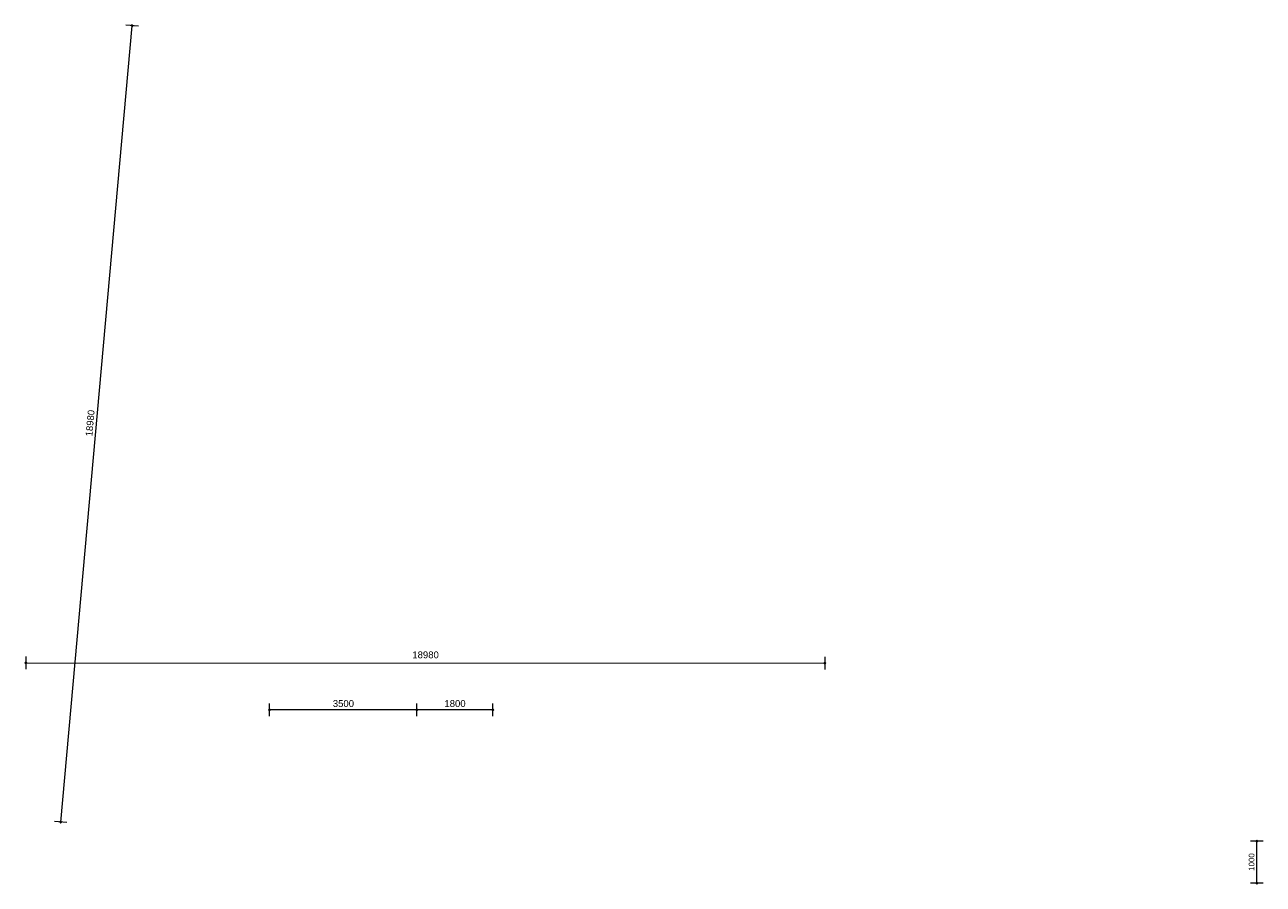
# Model space of a CAD drawing. Extents: x -294884 to 286267, y 0 to 1429765.
# Tile 89 of 178: x -2304 to 27108, y 523362 to 543765. Entities that reach past the tile are written whole.
import ezdxf

# ---------------------------------------------------------------- set-up
doc = ezdxf.new("R2010")
doc.units = 0
doc.header["$MEASUREMENT"] = 0
for name, color, linetype in [('A-0030-STRAMIEN', 1, 'Continuous'), ('A-0038-STR-MAATLIJN', 1, 'Continuous'), ('A-0040-ONDERLEGGER', 7, 'Continuous'), ('A-1130-TXT+MT-BE', 1, 'Continuous')]:
    doc.layers.add(name, color=color, linetype=linetype)
doc.dimstyles.new('@D00GM', dxfattribs={"dimtxt": 135, "dimasz": 1, "dimexe": 0.18, "dimexo": 0.0625, "dimgap": 13.5, "dimtad": 1, "dimdec": 0, "dimzin": 0, "dimdsep": 46, "dimtxsty": 'Standard', "dimblk": '^SD00____100_10', "dimcen": 0.09, "dimse1": 1, "dimse2": 1, "dimclrd": 1, "dimadec": 0, "dimazin": 0, "dimtfac": 1, "dimtdec": 4, "dimtmove": 0, "dimatfit": 3, "dimfxl": 0, "dimtolj": 1, "dimtzin": 0, "dimlwd": 13, "dimarcsym": 0})
doc.dimstyles.new('@D03ST', dxfattribs={"dimtxt": 162, "dimasz": 1, "dimexe": 0.18, "dimexo": 0.0625, "dimgap": 16.2, "dimtad": 1, "dimdec": 0, "dimzin": 0, "dimdsep": 46, "dimtxsty": 'Standard', "dimblk": '^SD03____100_10', "dimcen": 0.09, "dimse1": 1, "dimse2": 1, "dimclrd": 1, "dimadec": 0, "dimazin": 0, "dimtfac": 1, "dimtdec": 4, "dimtmove": 0, "dimatfit": 3, "dimfxl": 0, "dimtolj": 1, "dimtzin": 0, "dimlwd": 13, "dimarcsym": 0})
doc.dimstyles.new('@D076', dxfattribs={"dimtxt": 630, "dimasz": 700, "dimexe": 0.18, "dimexo": 0.0625, "dimgap": 63, "dimtad": 1, "dimdec": 0, "dimzin": 0, "dimdsep": 46, "dimtxsty": 'Standard', "dimcen": 0.09, "dimse1": 1, "dimse2": 1, "dimclrd": 1, "dimadec": 0, "dimazin": 0, "dimtfac": 1, "dimtdec": 4, "dimtmove": 0, "dimatfit": 3, "dimfxl": 0, "dimtolj": 1, "dimtzin": 0, "dimlwd": 13, "dimarcsym": 0})

# ---------------------------------------------------------------- blocks, each defined once
blk = doc.blocks.new('*D')
at = {"color": 1, "linetype": 'Continuous', "lineweight": 13}
for points in [[(62927, 114665), (63143, 119960)], [(63293, 119954), (62993, 119966)], [(79682, 118845), (79383, 118875)], [(79499, 118522), (79533, 118860)], [(78427, 113303), (78957, 118577)], [(79106, 118562), (78808, 118592)], [(79648, 118507), (79349, 118537)], [(79648, 118507), (79349, 118537)], [(79148, 115040), (79499, 118522)], [(78968, 113249), (79148, 115040)], [(79298, 115025), (78999, 115055)], [(79298, 115025), (78999, 115055)], [(63077, 114659), (62777, 114671)], [(78576, 113288), (78278, 113318)], [(79118, 113234), (78819, 113264)], [(79118, 113234), (78819, 113264)], [(78934, 112910), (78968, 113249)], [(79084, 112895), (78785, 112925)], [(-122398, 58428), (-122398, 58128)], [(-117098, 58275), (-122398, 58278)], [(-117098, 58425), (-117098, 58125)], [(26619, -2220), (26619, -1920)], [(26619, -2220), (26619, -1920)], [(31919, -2220), (31919, -1920)], [(31919, -2220), (31919, -1920)], [(26619, -2070), (31919, -2070)], [(26619, -2070), (31919, -2070)], [(117098, -58425), (117098, -58125)], [(122398, -58428), (122398, -58128)], [(117098, -58275), (122398, -58278)]]:
    blk.add_lwpolyline(points, dxfattribs=at)
at = {"color": 7, "linetype": 'Continuous', "lineweight": 18}
for points in [[(63166, 119959), (63144, 119983), (63120, 119961), (63142, 119937)], [(79555, 118858), (79535, 118883), (79510, 118863), (79530, 118838)], [(78980, 118574), (78960, 118599), (78934, 118579), (78955, 118554)], [(79521, 118520), (79501, 118545), (79476, 118524), (79496, 118499)], [(79521, 118520), (79501, 118545), (79476, 118524), (79496, 118499)], [(79171, 115037), (79151, 115063), (79126, 115042), (79146, 115017)], [(79171, 115037), (79151, 115063), (79126, 115042), (79146, 115017)], [(62950, 114664), (62928, 114688), (62904, 114666), (62926, 114642)], [(78450, 113301), (78429, 113326), (78404, 113305), (78425, 113280)], [(78991, 113246), (78971, 113272), (78945, 113251), (78966, 113226)], [(78991, 113246), (78971, 113272), (78945, 113251), (78966, 113226)], [(78957, 112908), (78937, 112933), (78911, 112913), (78932, 112888)], [(-122398, 58301), (-122421, 58278), (-122398, 58255), (-122375, 58278)], [(-117098, 58298), (-117121, 58275), (-117098, 58252), (-117075, 58275)], [(26619, -2093), (26642, -2070), (26619, -2047), (26596, -2070)], [(26619, -2093), (26642, -2070), (26619, -2047), (26596, -2070)], [(31919, -2093), (31942, -2070), (31919, -2047), (31896, -2070)], [(31919, -2093), (31942, -2070), (31919, -2047), (31896, -2070)], [(117098, -58298), (117121, -58275), (117098, -58252), (117075, -58275)], [(122398, -58301), (122421, -58278), (122398, -58255), (122375, -58278)]]:
    blk.add_lwpolyline(points, close=True, dxfattribs=at)
at = {"layer": 'A-0030-STRAMIEN', "color": 1, "linetype": 'Continuous', "lineweight": 13}
for points in [[(139855, 104285), (140818, 109496)], [(140965, 109469), (140670, 109524)], [(140003, 104257), (139708, 104312)], [(150193, -2166), (150193, -1866)], [(150193, -2016), (155493, -2016)], [(155493, -2166), (155493, -1866)], [(162027, -30782), (162027, -31082)], [(167327, -30782), (167327, -31082)], [(167327, -30932), (162027, -30932)]]:
    blk.add_lwpolyline(points, dxfattribs=at)
at = {"layer": 'A-0030-STRAMIEN', "color": 7, "linetype": 'Continuous', "lineweight": 18}
for points in [[(140840, 109492), (140822, 109519), (140795, 109501), (140814, 109474)], [(139878, 104280), (139859, 104307), (139833, 104289), (139851, 104262)], [(150193, -2039), (150216, -2016), (150193, -1993), (150170, -2016)], [(155493, -2039), (155516, -2016), (155493, -1993), (155470, -2016)], [(162027, -30909), (162004, -30932), (162027, -30955), (162050, -30932)], [(167327, -30909), (167304, -30932), (167327, -30955), (167350, -30932)]]:
    blk.add_lwpolyline(points, close=True, dxfattribs=at)
at = {"layer": 'A-0038-STR-MAATLIJN', "color": 1, "linetype": 'Continuous', "lineweight": 13}
for points in [[(54211, 116191), (54774, 129790)], [(54924, 129784), (54624, 129797)], [(93531, 103792), (95230, 122696)], [(95379, 122683), (95080, 122709)], [(54361, 116185), (54061, 116197)], [(134881, 116129), (134586, 116184)], [(132939, 106441), (134733, 116156)], [(140523, 109551), (141512, 114908)], [(141660, 114881), (141365, 114935)], [(139716, 105182), (140523, 109551)], [(140670, 109524), (140375, 109578)], [(140670, 109524), (140375, 109578)], [(133086, 106414), (132791, 106468)], [(139560, 104339), (139716, 105182)], [(139863, 105155), (139568, 105209)], [(139863, 105155), (139568, 105209)], [(139708, 104312), (139413, 104366)], [(93680, 103778), (93382, 103805)], [(58982, 102621), (58994, 102921)], [(58988, 102771), (64711, 102534)], [(64705, 102384), (64717, 102684)], [(136364, 96015), (136419, 96310)], [(136392, 96163), (141960, 95134)], [(141932, 94987), (141987, 95282)], [(98404, 84548), (98430, 84847)], [(98417, 84697), (105364, 84073)], [(105351, 83924), (105378, 84222)], [(27759, -1151), (27759, -1451)], [(41370, -1148), (41370, -1448)], [(80074, -1152), (80074, -1452)], [(99055, -1148), (99055, -1448)], [(151050, -1420), (151050, -1120)], [(160941, -1420), (160941, -1120)], [(41370, -1298), (27759, -1301)], [(99055, -1298), (80074, -1302)], [(151050, -1270), (160941, -1270)], [(150193, -1866), (150193, -1566)], [(150193, -1716), (151050, -1716)], [(151050, -1866), (151050, -1566)], [(151050, -1866), (151050, -1566)], [(151050, -1716), (155493, -1716)], [(155493, -1866), (155493, -1566)], [(155493, -1866), (155493, -1566)], [(155493, -1716), (160941, -1716)], [(160941, -1866), (160941, -1566)], [(163921, -1933), (163921, -1633)], [(167496, -1933), (167496, -1633)], [(85620, -2081), (85620, -1781)], [(85620, -2081), (85620, -1781)], [(163921, -1783), (167496, -1783)], [(87964, -2761), (87964, -2461)], [(87964, -2611), (89764, -2611)], [(89764, -2761), (89764, -2461)], [(89764, -2761), (89764, -2461)], [(89764, -2611), (93264, -2611)], [(93264, -2761), (93264, -2461)], [(16419, -29459), (16419, -29759)], [(16419, -29609), (30030, -29612)], [(30030, -29462), (30030, -29762)], [(85801, -29491), (85801, -29791)], [(85801, -29641), (104781, -29645)], [(104781, -29495), (104781, -29795)], [(156589, -30203), (156589, -29903)], [(166470, -30203), (166470, -29903)], [(166470, -30053), (156589, -30053)], [(91591, -30907), (91591, -30607)], [(95091, -30757), (91591, -30757)], [(95091, -30907), (95091, -30607)], [(95091, -30907), (95091, -30607)], [(96891, -30757), (95091, -30757)], [(96891, -30907), (96891, -30607)]]:
    blk.add_lwpolyline(points, dxfattribs=at)
at = {"layer": 'A-0038-STR-MAATLIJN', "color": 7, "linetype": 'Continuous', "lineweight": 18}
for points in [[(54797, 129790), (54775, 129813), (54751, 129791), (54773, 129768)], [(95253, 122694), (95232, 122719), (95207, 122698), (95228, 122673)], [(54234, 116190), (54212, 116214), (54188, 116192), (54210, 116168)], [(134756, 116152), (134737, 116179), (134711, 116161), (134729, 116134)], [(141535, 114904), (141516, 114930), (141490, 114912), (141508, 114885)], [(140545, 109547), (140527, 109574), (140500, 109555), (140519, 109528)], [(140545, 109547), (140527, 109574), (140500, 109555), (140519, 109528)], [(132961, 106437), (132943, 106463), (132916, 106445), (132934, 106418)], [(139738, 105178), (139720, 105205), (139693, 105186), (139712, 105159)], [(139738, 105178), (139720, 105205), (139693, 105186), (139712, 105159)], [(139583, 104335), (139564, 104362), (139538, 104343), (139556, 104317)], [(93554, 103790), (93533, 103815), (93508, 103794), (93529, 103769)], [(58987, 102748), (59011, 102770), (58989, 102794), (58965, 102772)], [(64710, 102511), (64734, 102533), (64712, 102557), (64688, 102535)], [(136387, 96140), (136414, 96158), (136396, 96185), (136369, 96167)], [(141956, 95112), (141982, 95130), (141964, 95157), (141937, 95138)], [(98415, 84674), (98440, 84695), (98419, 84720), (98394, 84699)], [(105362, 84050), (105387, 84071), (105366, 84096), (105342, 84075)], [(27759, -1278), (27736, -1301), (27759, -1324), (27782, -1301)], [(41370, -1275), (41347, -1298), (41370, -1321), (41393, -1298)], [(80074, -1279), (80051, -1302), (80074, -1325), (80097, -1302)], [(99055, -1275), (99032, -1298), (99055, -1321), (99078, -1298)], [(151050, -1293), (151073, -1270), (151050, -1247), (151027, -1270)], [(160941, -1293), (160964, -1270), (160941, -1247), (160918, -1270)], [(150193, -1739), (150216, -1716), (150193, -1693), (150170, -1716)], [(151050, -1739), (151073, -1716), (151050, -1693), (151027, -1716)], [(151050, -1739), (151073, -1716), (151050, -1693), (151027, -1716)], [(155493, -1739), (155516, -1716), (155493, -1693), (155470, -1716)], [(155493, -1739), (155516, -1716), (155493, -1693), (155470, -1716)], [(160941, -1739), (160964, -1716), (160941, -1693), (160918, -1716)], [(163921, -1806), (163944, -1783), (163921, -1760), (163898, -1783)], [(167496, -1806), (167519, -1783), (167496, -1760), (167473, -1783)], [(85620, -1954), (85643, -1931), (85620, -1908), (85597, -1931)], [(85620, -1954), (85643, -1931), (85620, -1908), (85597, -1931)], [(87964, -2634), (87987, -2611), (87964, -2588), (87941, -2611)], [(89764, -2634), (89787, -2611), (89764, -2588), (89741, -2611)], [(89764, -2634), (89787, -2611), (89764, -2588), (89741, -2611)], [(93264, -2634), (93287, -2611), (93264, -2588), (93241, -2611)], [(16419, -29586), (16442, -29609), (16419, -29632), (16396, -29609)], [(30030, -29589), (30053, -29612), (30030, -29635), (30007, -29612)], [(85801, -29618), (85824, -29641), (85801, -29664), (85778, -29641)], [(104781, -29622), (104804, -29645), (104781, -29668), (104758, -29645)], [(156589, -30076), (156566, -30053), (156589, -30030), (156612, -30053)], [(166470, -30076), (166447, -30053), (166470, -30030), (166492, -30053)], [(91591, -30780), (91568, -30757), (91591, -30734), (91614, -30757)], [(95091, -30780), (95068, -30757), (95091, -30734), (95114, -30757)], [(95091, -30780), (95068, -30757), (95091, -30734), (95114, -30757)], [(96891, -30780), (96868, -30757), (96891, -30734), (96914, -30757)]]:
    blk.add_lwpolyline(points, close=True, dxfattribs=at)
at = {"layer": 'A-0038-STR-MAATLIJN', "color": 1, "linetype": 'Continuous'}
blk.add_point((85620, -1931), dxfattribs=at)
at = {"layer": 'A-1130-TXT+MT-BE', "color": 1, "linetype": 'Continuous', "lineweight": 13}
for points in [[(62774, 119975), (63160, 129448)], [(63310, 129442), (63010, 129455)], [(62604, 115818), (62774, 119975)], [(62923, 119969), (62624, 119981)], [(62923, 119969), (62624, 119981)], [(62754, 115812), (62454, 115824)], [(62754, 115812), (62454, 115824)], [(62558, 114679), (62604, 115818)], [(62708, 114673), (62408, 114685)], [(-131879, 58064), (-131879, 57764)], [(-122398, 58058), (-122398, 57758)], [(-122398, 58058), (-122398, 57758)], [(-118237, 58056), (-118237, 57756)], [(-118237, 58056), (-118237, 57756)], [(-117097, 58055), (-117097, 57755)], [(-122398, 57908), (-131879, 57914)], [(-118237, 57906), (-122398, 57908)], [(-117097, 57905), (-118237, 57906)], [(26618, -1850), (26618, -1550)], [(26618, -1700), (27759, -1700)], [(27759, -1850), (27759, -1550)], [(27759, -1850), (27759, -1550)], [(27759, -1700), (31919, -1700)], [(31919, -1850), (31919, -1550)], [(31919, -1850), (31919, -1550)], [(31919, -1700), (41400, -1700)], [(41400, -1850), (41400, -1550)], [(25452, -30820), (25452, -30520)], [(30752, -30820), (30752, -30520)], [(25452, -30670), (30752, -30670)], [(71110, -33871), (70810, -33871)], [(70960, -34871), (70960, -33871)], [(115190, -33871), (114890, -33871)], [(115040, -34871), (115040, -33871)], [(71110, -34871), (70810, -34871)], [(115190, -34871), (114890, -34871)], [(117097, -58055), (117097, -57755)], [(117097, -57905), (118237, -57906)], [(118237, -58056), (118237, -57756)], [(118237, -58056), (118237, -57756)], [(118237, -57906), (122398, -57908)], [(122398, -58058), (122398, -57758)], [(122398, -58058), (122398, -57758)], [(122398, -57908), (131879, -57914)], [(131879, -58064), (131879, -57764)]]:
    blk.add_lwpolyline(points, dxfattribs=at)
at = {"layer": 'A-1130-TXT+MT-BE', "color": 7, "linetype": 'Continuous', "lineweight": 18}
for points in [[(63183, 129448), (63161, 129471), (63137, 129449), (63159, 129426)], [(62797, 119974), (62774, 119998), (62751, 119976), (62773, 119952)], [(62797, 119974), (62774, 119998), (62751, 119976), (62773, 119952)], [(62627, 115817), (62605, 115841), (62581, 115819), (62603, 115795)], [(62627, 115817), (62605, 115841), (62581, 115819), (62603, 115795)], [(62581, 114678), (62559, 114702), (62535, 114680), (62557, 114656)], [(-131879, 57937), (-131902, 57914), (-131879, 57891), (-131856, 57914)], [(-122398, 57931), (-122421, 57908), (-122398, 57885), (-122375, 57908)], [(-122398, 57931), (-122421, 57908), (-122398, 57885), (-122375, 57908)], [(-118237, 57929), (-118260, 57906), (-118237, 57883), (-118214, 57906)], [(-118237, 57929), (-118260, 57906), (-118237, 57883), (-118214, 57906)], [(-117097, 57928), (-117120, 57905), (-117097, 57882), (-117074, 57905)], [(26618, -1723), (26641, -1700), (26618, -1677), (26595, -1700)], [(27759, -1723), (27782, -1700), (27759, -1677), (27736, -1700)], [(27759, -1723), (27782, -1700), (27759, -1677), (27736, -1700)], [(31919, -1723), (31942, -1700), (31919, -1677), (31896, -1700)], [(31919, -1723), (31942, -1700), (31919, -1677), (31896, -1700)], [(41400, -1723), (41423, -1700), (41400, -1677), (41377, -1700)], [(25452, -30693), (25475, -30670), (25452, -30647), (25429, -30670)], [(30752, -30693), (30775, -30670), (30752, -30647), (30729, -30670)], [(70982, -33871), (70960, -33848), (70937, -33871), (70960, -33894)], [(115063, -33871), (115040, -33848), (115017, -33871), (115040, -33894)], [(70982, -34871), (70960, -34848), (70937, -34871), (70960, -34894)], [(115063, -34871), (115040, -34848), (115017, -34871), (115040, -34894)], [(117097, -57928), (117120, -57905), (117097, -57882), (117074, -57905)], [(118237, -57929), (118260, -57906), (118237, -57883), (118214, -57906)], [(118237, -57929), (118260, -57906), (118237, -57883), (118214, -57906)], [(122398, -57931), (122421, -57908), (122398, -57885), (122375, -57908)], [(122398, -57931), (122421, -57908), (122398, -57885), (122375, -57908)], [(131879, -57937), (131902, -57914), (131879, -57891), (131856, -57914)]]:
    blk.add_lwpolyline(points, close=True, dxfattribs=at)
at = {"color": 7, "linetype": 'Continuous', "char_height": 135, "attachment_point": 7, "line_spacing_factor": 0.933333}
for s, insert, rotation in [('{\\fArial|b0|i0|c12|p0;340}', (79443, 118543), 84.2582), ('{\\fArial|b0|i0|c12|p0;5300}', (62969, 117109), 87.6654), ('{\\fArial|b0|i0|c12|p0;3500}', (79246, 116581), 84.2577), ('{\\fArial|b0|i0|c12|p0;5300}', (78614, 115740), 84.2577), ('{\\fArial|b0|i0|c12|p0;1800}', (78980, 113945), 84.2577), ('{\\fArial|b0|i0|c12|p0;340}', (78879, 112931), 84.2582), ('{\\fArial|b0|i0|c12|p0;5300}', (-119954, 58369), 359.9654), ('{\\fArial|b0|i0|c12|p0;5300}', (119541, -58219), 359.9654)]:
    blk.add_mtext(s, dxfattribs=dict(at, insert=insert, rotation=rotation))
at = {"color": 7, "linetype": 'Continuous', "insert": (29063, -2013), "char_height": 135, "attachment_point": 7, "line_spacing_factor": 0.933333}
blk.add_mtext('{\\fArial|b0|i0|c12|p0;5300}', dxfattribs=at)
blk.add_mtext('{\\fArial|b0|i0|c12|p0;5300}', dxfattribs=at)
at = {"layer": 'A-0030-STRAMIEN', "color": 7, "linetype": 'Continuous', "insert": (140224, 106660), "char_height": 162, "attachment_point": 7, "rotation": 79.5354, "line_spacing_factor": 0.933333}
blk.add_mtext('{\\fArial|b0|i0|c12|p0;5300}', dxfattribs=at)
at = {"layer": 'A-0030-STRAMIEN', "color": 7, "linetype": 'Continuous', "char_height": 162, "attachment_point": 7, "line_spacing_factor": 0.933333}
for insert in [(152596, -1947), (164429, -30821)]:
    blk.add_mtext('{\\fArial|b0|i0|c12|p0;5300}', dxfattribs=dict(at, insert=insert))
at = {"layer": 'A-0038-STR-MAATLIJN', "color": 7, "linetype": 'Continuous', "char_height": 162, "attachment_point": 7, "line_spacing_factor": 0.933333}
for s, insert, rotation in [('{\\fArial|b0|i0|c12|p0;13611}', (54411, 122684), 87.6307), ('{\\fArial|b0|i0|c12|p0;18980}', (94284, 112942), 84.865), ('{\\fArial|b0|i0|c12|p0;5448}', (140905, 111999), 79.5354), ('{\\fArial|b0|i0|c12|p0;9880}', (133723, 111068), 79.535), ('{\\fArial|b0|i0|c12|p0;4443}', (140007, 107136), 79.5354), ('{\\fArial|b0|i0|c12|p0;857}', (139536, 104591), 79.5354), ('{\\fArial|b0|i0|c12|p0;5728}', (61605, 102732), 357.6307), ('{\\fArial|b0|i0|c12|p0;5662}', (138945, 95761), 349.535), ('{\\fArial|b0|i0|c12|p0;6975}', (101650, 84476), 354.865), ('{\\fArial|b0|i0|c12|p0;13611}', (34255, -1189), 0.011), ('{\\fArial|b0|i0|c12|p0;18980}', (89255, -1189), 0.011), ('{\\fArial|b0|i0|c12|p0;9890}', (155748, -1201), 0), ('{\\fArial|b0|i0|c12|p0;13611}', (22915, -29499), 359.989), ('{\\fArial|b0|i0|c12|p0;18980}', (94982, -29532), 359.989), ('{\\fArial|b0|i0|c12|p0;9880}', (161282, -29984), 360)]:
    blk.add_mtext(s, dxfattribs=dict(at, insert=insert, rotation=rotation))
for s, insert in [('{\\fArial|b0|i0|c12|p0;857}', (150436, -1647)), ('{\\fArial|b0|i0|c12|p0;4443}', (153024, -1647)), ('{\\fArial|b0|i0|c12|p0;5448}', (157970, -1647)), ('{\\fArial|b0|i0|c12|p0;3575}', (165461, -1714)), ('{\\fArial|b0|i0|c12|p0;1800}', (88617, -2542)), ('{\\fArial|b0|i0|c12|p0;3500}', (91267, -2542)), ('{\\fArial|b0|i0|c12|p0;3500}', (93094, -30688)), ('{\\fArial|b0|i0|c12|p0;1800}', (95744, -30688))]:
    blk.add_mtext(s, dxfattribs=dict(at, insert=insert))
at = {"layer": 'A-1130-TXT+MT-BE', "color": 7, "linetype": 'Continuous', "char_height": 135, "attachment_point": 7, "line_spacing_factor": 0.933333}
for s, insert, rotation in [('{\\fArial|b0|i0|c12|p0;9481}', (62901, 124508), 87.6653), ('{\\fArial|b0|i0|c12|p0;4160}', (62623, 117693), 87.6653), ('{\\fArial|b0|i0|c12|p0;1140}', (62515, 115045), 87.6653), ('{\\fArial|b0|i0|c12|p0;9481}', (-127344, 58004), 359.9653), ('{\\fArial|b0|i0|c12|p0;4160}', (-120524, 58000), 359.9653), ('{\\fArial|b0|i0|c12|p0;1140}', (-117873, 57998), 359.9653), ('{\\fArial|b0|i0|c12|p0;1140}', (26982, -1643), 360), ('{\\fArial|b0|i0|c12|p0;4160}', (29633, -1643), 360), ('{\\fArial|b0|i0|c12|p0;9481}', (36454, -1643), 360), ('{\\fArial|b0|i0|c12|p0;1000}', (70902, -34578), 90), ('{\\fArial|b0|i0|c12|p0;1000}', (114982, -34578), 90), ('{\\fArial|b0|i0|c12|p0;1140}', (117461, -57848), 359.9654), ('{\\fArial|b0|i0|c12|p0;4160}', (120111, -57849), 359.9654), ('{\\fArial|b0|i0|c12|p0;9481}', (126932, -57853), 359.9654)]:
    blk.add_mtext(s, dxfattribs=dict(at, insert=insert, rotation=rotation))
at = {"layer": 'A-1130-TXT+MT-BE', "color": 7, "linetype": 'Continuous', "insert": (27896, -30612), "char_height": 135, "attachment_point": 7, "line_spacing_factor": 0.933333}
blk.add_mtext('{\\fArial|b0|i0|c12|p0;5300}', dxfattribs=at)
blk = doc.blocks.new('^SD00____100_10')
at = {"layer": 'A-1130-TXT+MT-BE', "color": 7, "linetype": 'Continuous', "lineweight": 18}
blk.add_lwpolyline([(0, -23), (23, 0), (0, 23), (-23, 0)], close=True, dxfattribs=at)
at = {"layer": 'A-1130-TXT+MT-BE', "color": 1, "linetype": 'Continuous', "lineweight": 13}
blk.add_lwpolyline([(0, -150), (0, 150)], dxfattribs=at)
blk = doc.blocks.new('^SD03____100_10')
at = {"layer": 'A-0038-STR-MAATLIJN', "color": 7, "linetype": 'Continuous', "lineweight": 18}
blk.add_lwpolyline([(0, -23), (23, 0), (0, 23), (-23, 0)], close=True, dxfattribs=at)
at = {"layer": 'A-0038-STR-MAATLIJN', "color": 1, "linetype": 'Continuous', "lineweight": 13}
blk.add_lwpolyline([(0, -150), (0, 150)], dxfattribs=at)
blk = doc.blocks.new('M-NIEUW_132')
at = {"layer": 'A-0038-STR-MAATLIJN', "color": 7, "linetype": 'Continuous'}
for base, p1, p2, angle, middle in [((95091.1, -30756.7), (96891.1, -30756.7), (95091.1, -30756.7), 180, (95991.1, -30756.7)), ((91591.1, -30756.7), (95091.1, -30756.7), (91591.1, -30756.7), 180, (93341.1, -30756.7)), ((104780.8, -29644.7), (85800.9, -29643), (104780.8, -29643), 359.98898, (95290.8, -29642.8))]:
    dim = blk.add_linear_dim(base=base, p1=p1, p2=p2, angle=angle, dimstyle='@D03ST', override={"dimpost": '{\\fArial|b0|i0|c12|p0;<>}'}, dxfattribs=at)
    dim.commit()
    dim.dimension.update_dxf_attribs({"geometry": '*D', "text_midpoint": middle})
at = {"layer": 'A-1130-TXT+MT-BE', "color": 7, "linetype": 'Continuous'}
for base, p1, p2, middle in [((115040, -33871.4), (115040, -34871.4), (115040, -33871.4), (115040, -34371.4)), ((70959.5, -33871.4), (70959.5, -34871.4), (70959.5, -33871.4), (70959.5, -34371.4))]:
    dim = blk.add_linear_dim(base=base, p1=p1, p2=p2, angle=90, dimstyle='@D00GM', override={"dimpost": '{\\fArial|b0|i0|c12|p0;<>}'}, dxfattribs=at)
    dim.commit()
    dim.dimension.update_dxf_attribs({"geometry": '*D', "text_midpoint": middle})
blk = doc.blocks.new('M-NIEUW_143')
at = {"layer": 'A-0038-STR-MAATLIJN', "color": 7, "linetype": 'Continuous'}
for base, p1, p2, middle in [((85620, -1931.25), (85620, -1931.25), (85620, -1931.25), (85620, -1931.25)), ((89764.4, -2611.2), (87964.4, -2611.2), (89764.4, -2611.2), (88864.4, -2611.2)), ((93264.4, -2611.2), (89764.4, -2611.2), (93264.4, -2611.2), (91514.4, -2611.2))]:
    dim = blk.add_linear_dim(base=base, p1=p1, p2=p2, dimstyle='@D03ST', override={"dimpost": '{\\fArial|b0|i0|c12|p0;<>}'}, dxfattribs=at)
    dim.commit()
    dim.dimension.update_dxf_attribs({"geometry": '*D', "text_midpoint": middle})
dim = blk.add_linear_dim(base=(80074.4, -1301.6), p1=(99054.7, -1300), p2=(80074.4, -1300), angle=180.01102, dimstyle='@D03ST', override={"dimpost": '{\\fArial|b0|i0|c12|p0;<>}'}, dxfattribs=at)
dim.commit()
dim.dimension.update_dxf_attribs({"geometry": '*D', "text_midpoint": (89564.5, -1299.8)})
at = {"layer": 'A-0040-ONDERLEGGER', "color": 7, "linetype": 'Continuous'}
dim = blk.add_linear_dim(base=(156017.9, 72961.7), p1=(131203.8, 70832.7), p2=(155593.2, 68507.2), angle=323.18528, dimstyle='@D076', override={"dimpost": '{\\fArial|b0|i0|c12|p0;<>}'}, dxfattribs=at)
dim.commit()
dim.dimension.update_dxf_attribs({"geometry": '*D', "text_midpoint": (143758.8, 74593.8)})

msp = doc.modelspace()

# ---------------------------------------------------------------- block references
msp.add_blockref('M-NIEUW_132', (-94982, 421046))

# ---------------------------------------------------------------- next in the draw order: block references
msp.add_blockref('M-NIEUW_143', (-88082, 558256))

doc.saveas('drawing.dxf')
